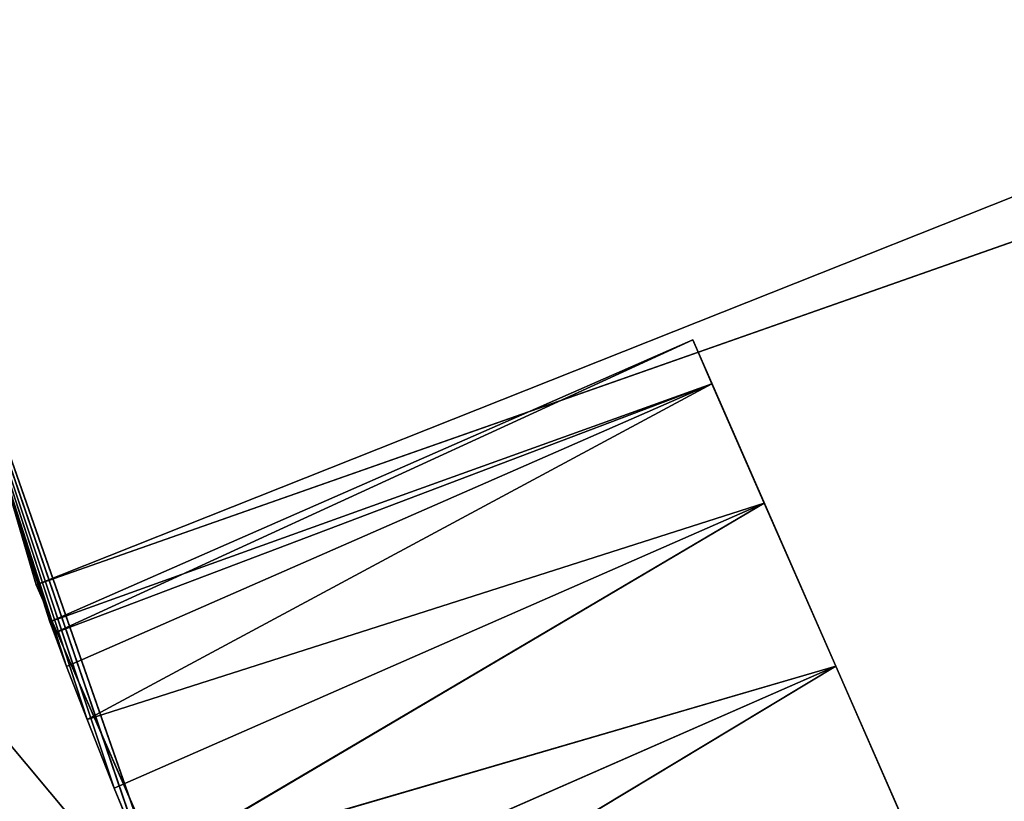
# Model space of a CAD drawing. Extents: x 396.9 to 451.9, y 0 to 55.
# Tile 5 of 256: x 399.9 to 404, y 17.7 to 21. Entities that reach past the tile are written whole.
import ezdxf

# ---------------------------------------------------------------- set-up
doc = ezdxf.new("R2010")
doc.units = 0
doc.header["$LTSCALE"] = 25.4
doc.layers.get('0').update_dxf_attribs({"color": 13, "linetype": 'CONTINUOUS'})

# ---------------------------------------------------------------- blocks, each defined once
blk = doc.blocks.new('LASER-490-8796-8797-8798_S')
at = {"color": 0}
for p, q in [((12.2904, 45.3396, 111.3072), (13.6282, 48.3909, 111.3072)), ((13.6282, 48.3909, 112.1072), (12.2904, 45.3396, 112.1072)), ((12.2904, 45.3396, 111.3072), (13.6282, 48.3909, 111.3072)), ((12.2904, 45.3396, 111.3072), (13.6282, 48.3909, 112.1072)), ((12.2904, 45.3396, 111.3072), (13.6282, 48.3909, 112.1072)), ((13.6282, 48.3909, 112.1072), (12.2904, 45.3396, 112.1072)), ((11.3538, 42.1423, 111.3072), (12.2904, 45.3396, 111.3072)), ((12.2904, 45.3396, 112.1072), (11.3538, 42.1423, 112.1072)), ((11.3538, 42.1423, 111.3072), (12.2904, 45.3396, 111.3072)), ((11.3538, 42.1423, 111.3072), (12.2904, 45.3396, 112.1072)), ((11.3538, 42.1423, 111.3072), (12.2904, 45.3396, 112.1072)), ((12.2904, 45.3396, 112.1072), (11.3538, 42.1423, 112.1072)), ((12.2904, 45.3396, 111.3072), (33.1917, 37.9946, 111.3072)), ((12.2904, 45.3396, 111.3072), (33.1917, 37.9946, 111.3072)), ((12.2904, 45.3396, 112.1072), (33.1917, 37.9946, 112.1072)), ((12.2904, 45.3396, 112.1072), (33.1917, 37.9946, 112.1072)), ((12.2904, 45.3396, 112.1072), (32.9299, 37.1387, 112.1072)), ((12.2904, 45.3396, 112.1072), (32.9299, 37.1387, 112.1072)), ((12.2904, 45.3396, 111.3072), (12.2904, 45.3396, 112.1072)), ((12.2904, 45.3396, 111.3072), (12.2904, 45.3396, 112.1072))]:
    blk.add_line(p, q, dxfattribs=at)
at = {"color": 7}
for p, q in [((13.0688, 47.2408, 42.0562), (15.6579, 45.6821, 42.1072)), ((13.0688, 47.2408, 42.0562), (15.6579, 45.6821, 42.1072)), ((15.6579, 45.6821, 39.1072), (13.069, 47.2412, 39.1584)), ((15.6579, 45.6821, 39.1072), (13.069, 47.2412, 39.1584)), ((16.2602, 47.0558, 40.6072), (15.6579, 45.6821, 40.6072)), ((16.2602, 47.0558, 40.6072), (15.6579, 45.6821, 40.6072)), ((10.1722, 43.6119, 38.1072), (12.9104, 46.8867, 38.1072)), ((10.1722, 43.6119, 38.1072), (12.9104, 46.8867, 38.1072)), ((11.5958, 43.1295, 38.1072), (12.9104, 46.8867, 38.1072)), ((12.9104, 46.8867, 114.1072), (11.5958, 43.1295, 114.1072)), ((12.9104, 46.8867, 114.1072), (11.5958, 43.1295, 114.1072)), ((11.5958, 43.1295, 38.1072), (12.9104, 46.8867, 38.1072)), ((15.6579, 45.6821, 39.1072), (12.9104, 46.8867, 39.1072)), ((15.6579, 45.6821, 39.1072), (12.9104, 46.8867, 39.1072)), ((12.9104, 46.8867, 42.1072), (15.6579, 45.6821, 42.1072)), ((12.9104, 46.8867, 42.1072), (15.6579, 45.6821, 42.1072)), ((16.1795, 46.8718, 39.8572), (15.6579, 45.6821, 40.6072)), ((16.1795, 46.8718, 39.8572), (15.6579, 45.6821, 40.6072)), ((16.1795, 46.8718, 41.3572), (15.6579, 45.6821, 40.6072)), ((16.1795, 46.8718, 41.3572), (15.6579, 45.6821, 40.6072)), ((12.757, 46.5296, 39.1584), (11.5958, 43.1295, 38.1072)), ((12.757, 46.5296, 39.1584), (11.5958, 43.1295, 38.1072)), ((12.7566, 46.5286, 42.0557), (11.5958, 43.1295, 114.1072)), ((12.7566, 46.5286, 42.0557), (11.5958, 43.1295, 114.1072)), ((12.6191, 46.1955, 39.3082), (12.757, 46.5296, 39.1584)), ((12.6191, 46.1955, 39.3082), (12.757, 46.5296, 39.1584)), ((12.7566, 46.5286, 42.0557), (12.6191, 46.1955, 41.9063)), ((12.7566, 46.5286, 42.0557), (12.6191, 46.1955, 41.9063)), ((12.7566, 46.5286, 42.0557), (15.6579, 45.6821, 42.1072)), ((12.7566, 46.5286, 42.0557), (15.6579, 45.6821, 42.1072)), ((12.7566, 46.5286, 42.0557), (15.3568, 44.9952, 41.9063)), ((12.7566, 46.5286, 42.0557), (15.3568, 44.9952, 41.9063)), ((15.6579, 45.6821, 39.1072), (12.757, 46.5296, 39.1584)), ((15.6579, 45.6821, 39.1072), (12.757, 46.5296, 39.1584)), ((15.3568, 44.9952, 39.3082), (12.757, 46.5296, 39.1584)), ((15.3568, 44.9952, 39.3082), (12.757, 46.5296, 39.1584)), ((15.6579, 45.6821, 42.1072), (15.9591, 46.369, 41.9063)), ((15.9591, 46.369, 39.3082), (15.6579, 45.6821, 39.1072)), ((15.6579, 45.6821, 40.6072), (15.9591, 46.369, 39.3082)), ((15.9591, 46.369, 39.3082), (15.6579, 45.6821, 39.1072)), ((15.6579, 45.6821, 40.6072), (15.9591, 46.369, 39.3082)), ((15.9591, 46.369, 41.9063), (15.6579, 45.6821, 40.6072)), ((15.9591, 46.369, 41.9063), (15.6579, 45.6821, 40.6072)), ((15.6579, 45.6821, 42.1072), (15.9591, 46.369, 41.9063)), ((12.6191, 46.1955, 39.3082), (11.5958, 43.1295, 38.1072)), ((12.6191, 46.1955, 39.3082), (11.5958, 43.1295, 38.1072)), ((12.6191, 46.1955, 41.9063), (11.5958, 43.1295, 114.1072)), ((12.6191, 46.1955, 41.9063), (11.5958, 43.1295, 114.1072)), ((12.5044, 45.9067, 39.5464), (12.6191, 46.1955, 39.3082)), ((12.6191, 46.1955, 41.9063), (12.5044, 45.9068, 41.6681)), ((12.5044, 45.9067, 39.5464), (12.6191, 46.1955, 39.3082)), ((12.6191, 46.1955, 41.9063), (12.5044, 45.9068, 41.6681)), ((15.3568, 44.9952, 39.3082), (12.6191, 46.1955, 39.3082)), ((15.3568, 44.9952, 39.3082), (12.6191, 46.1955, 39.3082)), ((12.6191, 46.1955, 41.9063), (15.3568, 44.9952, 41.9063)), ((12.6191, 46.1955, 41.9063), (15.3568, 44.9952, 41.9063)), ((12.5044, 45.9068, 41.6681), (11.5958, 43.1295, 114.1072)), ((12.5044, 45.9068, 41.6681), (11.5958, 43.1295, 114.1072)), ((12.5044, 45.9067, 39.5464), (11.5958, 43.1295, 38.1072)), ((12.5044, 45.9067, 39.5464), (11.5958, 43.1295, 38.1072)), ((12.5044, 45.9068, 41.6681), (12.4185, 45.6839, 41.3572)), ((12.5044, 45.9068, 41.6681), (12.4185, 45.6839, 41.3572)), ((12.4185, 45.6839, 39.8572), (12.5044, 45.9067, 39.5464)), ((12.4185, 45.6839, 39.8572), (12.5044, 45.9067, 39.5464)), ((15.3568, 44.9952, 41.9063), (12.5044, 45.9068, 41.6681)), ((12.5044, 45.9068, 41.6681), (15.1363, 44.4924, 41.3572)), ((12.5044, 45.9068, 41.6681), (15.1363, 44.4924, 41.3572)), ((15.3568, 44.9952, 41.9063), (12.5044, 45.9068, 41.6681)), ((15.3568, 44.9952, 39.3082), (12.5044, 45.9067, 39.5464)), ((15.3568, 44.9952, 39.3082), (12.5044, 45.9067, 39.5464)), ((15.1363, 44.4924, 39.8572), (12.5044, 45.9067, 39.5464)), ((15.1363, 44.4924, 39.8572), (12.5044, 45.9067, 39.5464)), ((12.4185, 45.6839, 39.8572), (11.5958, 43.1295, 38.1072)), ((12.4185, 45.6839, 39.8572), (11.5958, 43.1295, 38.1072)), ((12.4185, 45.6839, 41.3572), (11.5958, 43.1295, 114.1072)), ((12.4185, 45.6839, 41.3572), (11.5958, 43.1295, 114.1072)), ((12.3656, 45.5434, 40.2194), (12.4185, 45.6839, 39.8572)), ((12.4185, 45.6839, 41.3572), (12.3656, 45.5434, 40.9951)), ((12.3656, 45.5434, 40.2194), (12.4185, 45.6839, 39.8572)), ((12.4185, 45.6839, 41.3572), (12.3656, 45.5434, 40.9951)), ((15.1363, 44.4924, 39.8572), (12.4185, 45.6839, 39.8572)), ((15.1363, 44.4924, 39.8572), (12.4185, 45.6839, 39.8572)), ((12.4185, 45.6839, 41.3572), (15.1363, 44.4924, 41.3572)), ((12.4185, 45.6839, 41.3572), (15.1363, 44.4924, 41.3572)), ((15.0556, 44.3083, 40.6072), (15.6579, 45.6821, 40.6072)), ((15.0556, 44.3083, 40.6072), (15.6579, 45.6821, 40.6072)), ((15.6579, 45.6821, 40.6072), (15.1363, 44.4924, 39.8572)), ((15.1363, 44.4924, 41.3572), (15.6579, 45.6821, 40.6072)), ((15.1363, 44.4924, 41.3572), (15.6579, 45.6821, 40.6072)), ((15.6579, 45.6821, 40.6072), (15.1363, 44.4924, 39.8572)), ((15.6579, 45.6821, 39.1072), (15.3568, 44.9952, 39.3082)), ((15.3568, 44.9952, 41.9063), (15.6579, 45.6821, 42.1072)), ((15.3568, 44.9952, 39.3082), (15.6579, 45.6821, 40.6072)), ((15.3568, 44.9952, 39.3082), (15.6579, 45.6821, 40.6072)), ((15.6579, 45.6821, 39.1072), (15.3568, 44.9952, 39.3082)), ((15.6579, 45.6821, 40.6072), (15.3568, 44.9952, 41.9063)), ((15.3568, 44.9952, 41.9063), (15.6579, 45.6821, 42.1072)), ((15.6579, 45.6821, 40.6072), (15.3568, 44.9952, 41.9063)), ((15.6579, 45.6821, 39.1072), (15.6579, 45.6821, 40.6072)), ((15.6579, 45.6821, 39.1072), (15.6579, 45.6821, 40.6072)), ((15.6579, 45.6821, 42.1072), (15.6579, 45.6821, 40.6072)), ((15.6579, 45.6821, 42.1072), (15.6579, 45.6821, 40.6072)), ((12.3656, 45.5434, 40.2194), (11.5958, 43.1295, 38.1072)), ((12.3656, 45.5434, 40.2194), (11.5958, 43.1295, 38.1072)), ((11.5958, 43.1295, 114.1072), (12.3656, 45.5434, 40.9951)), ((11.5958, 43.1295, 38.1072), (12.3656, 45.5434, 40.9951)), ((11.5958, 43.1295, 114.1072), (12.3656, 45.5434, 40.9951)), ((11.5958, 43.1295, 38.1072), (12.3656, 45.5434, 40.9951)), ((12.3656, 45.5434, 40.9951), (12.3477, 45.4955, 40.6072)), ((12.3477, 45.4955, 40.6072), (12.3656, 45.5434, 40.2194)), ((12.3477, 45.4955, 40.6072), (12.3656, 45.5434, 40.2194)), ((12.3656, 45.5434, 40.9951), (12.3477, 45.4955, 40.6072)), ((15.1363, 44.4924, 41.3572), (12.3656, 45.5434, 40.9951)), ((12.3656, 45.5434, 40.9951), (15.0556, 44.3083, 40.6072)), ((12.3656, 45.5434, 40.9951), (15.0556, 44.3083, 40.6072)), ((12.3656, 45.5434, 40.2194), (15.1363, 44.4924, 39.8572)), ((12.3656, 45.5434, 40.2194), (15.1363, 44.4924, 39.8572)), ((15.1363, 44.4924, 41.3572), (12.3656, 45.5434, 40.9951)), ((12.3477, 45.4955, 40.6072), (11.5958, 43.1295, 38.1072)), ((12.3477, 45.4955, 40.6072), (11.5958, 43.1295, 38.1072)), ((12.3477, 45.4955, 40.6072), (15.0556, 44.3083, 40.6072)), ((12.3477, 45.4955, 40.6072), (15.0556, 44.3083, 40.6072)), ((12.3477, 45.4955, 40.6072), (15.1363, 44.4924, 39.8572)), ((12.3477, 45.4955, 40.6072), (15.1363, 44.4924, 39.8572)), ((15.3568, 44.9952, 39.3082), (15.1363, 44.4924, 39.8572)), ((15.1363, 44.4924, 41.3572), (15.3568, 44.9952, 41.9063)), ((15.3568, 44.9952, 39.3082), (15.1363, 44.4924, 39.8572)), ((15.1363, 44.4924, 41.3572), (15.3568, 44.9952, 41.9063)), ((15.0556, 44.3083, 40.6072), (15.1363, 44.4924, 41.3572)), ((15.1363, 44.4924, 39.8572), (15.0556, 44.3083, 40.6072)), ((15.0556, 44.3083, 40.6072), (15.1363, 44.4924, 41.3572)), ((15.1363, 44.4924, 39.8572), (15.0556, 44.3083, 40.6072))]:
    blk.add_line(p, q, dxfattribs=at)
at = {"color": 0}
mesh = blk.add_polyface(dxfattribs=at)
corners = [(33.6439, 38.7671, 111.3072), (15.3452, 51.246, 111.3072), (17.4132, 53.8582, 111.3072)]
mesh.append_faces([[corners[k] for k in face] for face in [(0, 1, 2)]], dxfattribs={"color": 0})
mesh = blk.add_polyface(dxfattribs=at)
corners = [(33.6439, 38.7671, 112.1072), (17.4132, 53.8582, 112.1072), (15.3452, 51.246, 112.1072)]
mesh.append_faces([[corners[k] for k in face] for face in [(0, 1, 2)]], dxfattribs={"color": 0})
mesh = blk.add_polyface(dxfattribs=at)
corners = [(33.6439, 38.7671, 111.3072), (13.6282, 48.3909, 111.3072), (15.3452, 51.246, 111.3072)]
mesh.append_faces([[corners[k] for k in face] for face in [(0, 1, 2)]], dxfattribs={"color": 0})
mesh = blk.add_polyface(dxfattribs=at)
corners = [(33.6439, 38.7671, 112.1072), (15.3452, 51.246, 112.1072), (13.6282, 48.3909, 112.1072)]
mesh.append_faces([[corners[k] for k in face] for face in [(0, 1, 2)]], dxfattribs={"color": 0})
mesh = blk.add_polyface(dxfattribs=at)
corners = [(33.1917, 37.9946, 111.3072), (12.2904, 45.3396, 111.3072), (13.6282, 48.3909, 111.3072)]
mesh.append_faces([[corners[k] for k in face] for face in [(0, 1, 2)]], dxfattribs={"color": 0})
mesh = blk.add_polyface(dxfattribs=at)
corners = [(33.1917, 37.9946, 112.1072), (13.6282, 48.3909, 112.1072), (12.2904, 45.3396, 112.1072)]
mesh.append_faces([[corners[k] for k in face] for face in [(0, 1, 2)]], dxfattribs={"color": 0})
mesh = blk.add_polyface(dxfattribs=at)
corners = [(13.6282, 48.3909, 111.3072), (12.2904, 45.3396, 111.3072), (13.6282, 48.3909, 112.1072)]
mesh.append_faces([[corners[k] for k in face] for face in [(0, 1, 2)]], dxfattribs={"color": 0})
mesh = blk.add_polyface(dxfattribs=at)
corners = [(13.6282, 48.3909, 112.1072), (12.2904, 45.3396, 111.3072), (12.2904, 45.3396, 112.1072)]
mesh.append_faces([[corners[k] for k in face] for face in [(0, 1, 2)]], dxfattribs={"color": 0})
mesh = blk.add_polyface(dxfattribs=at)
corners = [(33.6439, 38.7671, 111.3072), (33.1917, 37.9946, 111.3072), (13.6282, 48.3909, 111.3072)]
mesh.append_faces([[corners[k] for k in face] for face in [(0, 1, 2)]], dxfattribs={"color": 0})
mesh = blk.add_polyface(dxfattribs=at)
corners = [(33.6439, 38.7671, 112.1072), (13.6282, 48.3909, 112.1072), (33.1917, 37.9946, 112.1072)]
mesh.append_faces([[corners[k] for k in face] for face in [(0, 1, 2)]], dxfattribs={"color": 0})
at = {"color": 7}
mesh = blk.add_polyface(dxfattribs=at)
corners = [(12.9104, 46.8867, 38.1072), (10.1722, 43.6119, 38.1072), (11.5366, 47.489, 38.1072)]
mesh.append_faces([[corners[k] for k in face] for face in [(0, 1, 2)]], dxfattribs={"color": 7})
mesh = blk.add_polyface(dxfattribs=at)
corners = [(12.9104, 46.8867, 114.1072), (11.5366, 47.489, 114.1072), (11.5958, 43.1295, 114.1072)]
mesh.append_faces([[corners[k] for k in face] for face in [(0, 1, 2)]], dxfattribs={"color": 7})
mesh = blk.add_polyface(dxfattribs=at)
corners = [(15.6579, 45.6821, 39.1072), (12.9104, 46.8867, 39.1072), (13.069, 47.2412, 39.1584)]
mesh.append_faces([[corners[k] for k in face] for face in [(0, 1, 2)]], dxfattribs={"color": 7})
mesh = blk.add_polyface(dxfattribs=at)
corners = [(15.6579, 45.6821, 42.1072), (13.0688, 47.2408, 42.0562), (12.9104, 46.8867, 42.1072)]
mesh.append_faces([[corners[k] for k in face] for face in [(0, 1, 2)]], dxfattribs={"color": 7})
mesh = blk.add_polyface(dxfattribs=at)
corners = [(15.9591, 46.369, 41.9063), (13.0688, 47.2408, 42.0562), (15.6579, 45.6821, 42.1072)]
mesh.append_faces([[corners[k] for k in face] for face in [(0, 1, 2)]], dxfattribs={"color": 7})
mesh = blk.add_polyface(dxfattribs=at)
corners = [(15.9591, 46.369, 39.3082), (15.6579, 45.6821, 39.1072), (13.069, 47.2412, 39.1584)]
mesh.append_faces([[corners[k] for k in face] for face in [(0, 1, 2)]], dxfattribs={"color": 7})
mesh = blk.add_polyface(dxfattribs=at)
corners = [(16.2602, 47.0558, 40.6072), (15.6579, 45.6821, 40.6072), (16.1795, 46.8718, 39.8572)]
mesh.append_faces([[corners[k] for k in face] for face in [(0, 1, 2)]], dxfattribs={"color": 7})
mesh = blk.add_polyface(dxfattribs=at)
corners = [(16.2602, 47.0558, 40.6072), (16.1795, 46.8718, 41.3572), (15.6579, 45.6821, 40.6072)]
mesh.append_faces([[corners[k] for k in face] for face in [(0, 1, 2)]], dxfattribs={"color": 7})
mesh = blk.add_polyface(dxfattribs=at)
corners = [(12.9104, 46.8867, 38.1072), (11.5958, 43.1295, 38.1072), (10.1722, 43.6119, 38.1072)]
mesh.append_faces([[corners[k] for k in face] for face in [(0, 1, 2)]], dxfattribs={"color": 7})
mesh = blk.add_polyface(dxfattribs=at)
corners = [(12.9104, 46.8867, 38.1072), (12.757, 46.5296, 39.1584), (11.5958, 43.1295, 38.1072)]
mesh.append_faces([[corners[k] for k in face] for face in [(0, 1, 2)]], dxfattribs={"color": 7})
mesh = blk.add_polyface(dxfattribs=at)
corners = [(12.9104, 46.8867, 114.1072), (11.5958, 43.1295, 114.1072), (12.7566, 46.5286, 42.0557)]
mesh.append_faces([[corners[k] for k in face] for face in [(0, 1, 2)]], dxfattribs={"color": 7})
mesh = blk.add_polyface(dxfattribs=at)
corners = [(15.6579, 45.6821, 42.1072), (12.9104, 46.8867, 42.1072), (12.7566, 46.5286, 42.0557)]
mesh.append_faces([[corners[k] for k in face] for face in [(0, 1, 2)]], dxfattribs={"color": 7})
mesh = blk.add_polyface(dxfattribs=at)
corners = [(15.6579, 45.6821, 39.1072), (12.757, 46.5296, 39.1584), (12.9104, 46.8867, 39.1072)]
mesh.append_faces([[corners[k] for k in face] for face in [(0, 1, 2)]], dxfattribs={"color": 7})
mesh = blk.add_polyface(dxfattribs=at)
corners = [(16.1795, 46.8718, 39.8572), (15.6579, 45.6821, 40.6072), (15.9591, 46.369, 39.3082)]
mesh.append_faces([[corners[k] for k in face] for face in [(0, 1, 2)]], dxfattribs={"color": 7})
mesh = blk.add_polyface(dxfattribs=at)
corners = [(16.1795, 46.8718, 41.3572), (15.9591, 46.369, 41.9063), (15.6579, 45.6821, 40.6072)]
mesh.append_faces([[corners[k] for k in face] for face in [(0, 1, 2)]], dxfattribs={"color": 7})
mesh = blk.add_polyface(dxfattribs=at)
corners = [(12.757, 46.5296, 39.1584), (12.6191, 46.1955, 39.3082), (11.5958, 43.1295, 38.1072)]
mesh.append_faces([[corners[k] for k in face] for face in [(0, 1, 2)]], dxfattribs={"color": 7})
mesh = blk.add_polyface(dxfattribs=at)
corners = [(12.7566, 46.5286, 42.0557), (11.5958, 43.1295, 114.1072), (12.6191, 46.1955, 41.9063)]
mesh.append_faces([[corners[k] for k in face] for face in [(0, 1, 2)]], dxfattribs={"color": 7})
mesh = blk.add_polyface(dxfattribs=at)
corners = [(15.3568, 44.9952, 39.3082), (12.6191, 46.1955, 39.3082), (12.757, 46.5296, 39.1584)]
mesh.append_faces([[corners[k] for k in face] for face in [(0, 1, 2)]], dxfattribs={"color": 7})
mesh = blk.add_polyface(dxfattribs=at)
corners = [(15.3568, 44.9952, 41.9063), (12.7566, 46.5286, 42.0557), (12.6191, 46.1955, 41.9063)]
mesh.append_faces([[corners[k] for k in face] for face in [(0, 1, 2)]], dxfattribs={"color": 7})
mesh = blk.add_polyface(dxfattribs=at)
corners = [(15.6579, 45.6821, 42.1072), (12.7566, 46.5286, 42.0557), (15.3568, 44.9952, 41.9063)]
mesh.append_faces([[corners[k] for k in face] for face in [(0, 1, 2)]], dxfattribs={"color": 7})
mesh = blk.add_polyface(dxfattribs=at)
corners = [(15.6579, 45.6821, 39.1072), (15.3568, 44.9952, 39.3082), (12.757, 46.5296, 39.1584)]
mesh.append_faces([[corners[k] for k in face] for face in [(0, 1, 2)]], dxfattribs={"color": 7})
mesh = blk.add_polyface(dxfattribs=at)
corners = [(15.9591, 46.369, 39.3082), (15.6579, 45.6821, 40.6072), (15.6579, 45.6821, 39.1072)]
mesh.append_faces([[corners[k] for k in face] for face in [(0, 1, 2)]], dxfattribs={"color": 7})
mesh = blk.add_polyface(dxfattribs=at)
corners = [(15.9591, 46.369, 41.9063), (15.6579, 45.6821, 42.1072), (15.6579, 45.6821, 40.6072)]
mesh.append_faces([[corners[k] for k in face] for face in [(0, 1, 2)]], dxfattribs={"color": 7})
mesh = blk.add_polyface(dxfattribs=at)
corners = [(12.6191, 46.1955, 39.3082), (12.5044, 45.9067, 39.5464), (11.5958, 43.1295, 38.1072)]
mesh.append_faces([[corners[k] for k in face] for face in [(0, 1, 2)]], dxfattribs={"color": 7})
mesh = blk.add_polyface(dxfattribs=at)
corners = [(12.6191, 46.1955, 41.9063), (11.5958, 43.1295, 114.1072), (12.5044, 45.9068, 41.6681)]
mesh.append_faces([[corners[k] for k in face] for face in [(0, 1, 2)]], dxfattribs={"color": 7})
mesh = blk.add_polyface(dxfattribs=at)
corners = [(15.3568, 44.9952, 39.3082), (12.5044, 45.9067, 39.5464), (12.6191, 46.1955, 39.3082)]
mesh.append_faces([[corners[k] for k in face] for face in [(0, 1, 2)]], dxfattribs={"color": 7})
mesh = blk.add_polyface(dxfattribs=at)
corners = [(15.3568, 44.9952, 41.9063), (12.6191, 46.1955, 41.9063), (12.5044, 45.9068, 41.6681)]
mesh.append_faces([[corners[k] for k in face] for face in [(0, 1, 2)]], dxfattribs={"color": 7})
mesh = blk.add_polyface(dxfattribs=at)
corners = [(12.5044, 45.9068, 41.6681), (11.5958, 43.1295, 114.1072), (12.4185, 45.6839, 41.3572)]
mesh.append_faces([[corners[k] for k in face] for face in [(0, 1, 2)]], dxfattribs={"color": 7})
mesh = blk.add_polyface(dxfattribs=at)
corners = [(12.5044, 45.9067, 39.5464), (12.4185, 45.6839, 39.8572), (11.5958, 43.1295, 38.1072)]
mesh.append_faces([[corners[k] for k in face] for face in [(0, 1, 2)]], dxfattribs={"color": 7})
mesh = blk.add_polyface(dxfattribs=at)
corners = [(12.5044, 45.9068, 41.6681), (12.4185, 45.6839, 41.3572), (15.1363, 44.4924, 41.3572)]
mesh.append_faces([[corners[k] for k in face] for face in [(0, 1, 2)]], dxfattribs={"color": 7})
mesh = blk.add_polyface(dxfattribs=at)
corners = [(12.4185, 45.6839, 39.8572), (12.5044, 45.9067, 39.5464), (15.1363, 44.4924, 39.8572)]
mesh.append_faces([[corners[k] for k in face] for face in [(0, 1, 2)]], dxfattribs={"color": 7})
mesh = blk.add_polyface(dxfattribs=at)
corners = [(15.3568, 44.9952, 41.9063), (12.5044, 45.9068, 41.6681), (15.1363, 44.4924, 41.3572)]
mesh.append_faces([[corners[k] for k in face] for face in [(0, 1, 2)]], dxfattribs={"color": 7})
mesh = blk.add_polyface(dxfattribs=at)
corners = [(15.3568, 44.9952, 39.3082), (15.1363, 44.4924, 39.8572), (12.5044, 45.9067, 39.5464)]
mesh.append_faces([[corners[k] for k in face] for face in [(0, 1, 2)]], dxfattribs={"color": 7})
mesh = blk.add_polyface(dxfattribs=at)
corners = [(12.4185, 45.6839, 39.8572), (12.3656, 45.5434, 40.2194), (11.5958, 43.1295, 38.1072)]
mesh.append_faces([[corners[k] for k in face] for face in [(0, 1, 2)]], dxfattribs={"color": 7})
mesh = blk.add_polyface(dxfattribs=at)
corners = [(12.4185, 45.6839, 41.3572), (11.5958, 43.1295, 114.1072), (12.3656, 45.5434, 40.9951)]
mesh.append_faces([[corners[k] for k in face] for face in [(0, 1, 2)]], dxfattribs={"color": 7})
mesh = blk.add_polyface(dxfattribs=at)
corners = [(12.3656, 45.5434, 40.2194), (12.4185, 45.6839, 39.8572), (15.1363, 44.4924, 39.8572)]
mesh.append_faces([[corners[k] for k in face] for face in [(0, 1, 2)]], dxfattribs={"color": 7})
mesh = blk.add_polyface(dxfattribs=at)
corners = [(12.4185, 45.6839, 41.3572), (12.3656, 45.5434, 40.9951), (15.1363, 44.4924, 41.3572)]
mesh.append_faces([[corners[k] for k in face] for face in [(0, 1, 2)]], dxfattribs={"color": 7})
mesh = blk.add_polyface(dxfattribs=at)
corners = [(15.6579, 45.6821, 40.6072), (15.1363, 44.4924, 41.3572), (15.0556, 44.3083, 40.6072)]
mesh.append_faces([[corners[k] for k in face] for face in [(0, 1, 2)]], dxfattribs={"color": 7})
mesh = blk.add_polyface(dxfattribs=at)
corners = [(15.6579, 45.6821, 40.6072), (15.0556, 44.3083, 40.6072), (15.1363, 44.4924, 39.8572)]
mesh.append_faces([[corners[k] for k in face] for face in [(0, 1, 2)]], dxfattribs={"color": 7})
mesh = blk.add_polyface(dxfattribs=at)
corners = [(15.6579, 45.6821, 40.6072), (15.1363, 44.4924, 39.8572), (15.3568, 44.9952, 39.3082)]
mesh.append_faces([[corners[k] for k in face] for face in [(0, 1, 2)]], dxfattribs={"color": 7})
mesh = blk.add_polyface(dxfattribs=at)
corners = [(15.6579, 45.6821, 40.6072), (15.3568, 44.9952, 41.9063), (15.1363, 44.4924, 41.3572)]
mesh.append_faces([[corners[k] for k in face] for face in [(0, 1, 2)]], dxfattribs={"color": 7})
mesh = blk.add_polyface(dxfattribs=at)
corners = [(15.6579, 45.6821, 40.6072), (15.3568, 44.9952, 39.3082), (15.6579, 45.6821, 39.1072)]
mesh.append_faces([[corners[k] for k in face] for face in [(0, 1, 2)]], dxfattribs={"color": 7})
mesh = blk.add_polyface(dxfattribs=at)
corners = [(15.6579, 45.6821, 42.1072), (15.3568, 44.9952, 41.9063), (15.6579, 45.6821, 40.6072)]
mesh.append_faces([[corners[k] for k in face] for face in [(0, 1, 2)]], dxfattribs={"color": 7})
mesh = blk.add_polyface(dxfattribs=at)
corners = [(12.3656, 45.5434, 40.2194), (12.3477, 45.4955, 40.6072), (11.5958, 43.1295, 38.1072)]
mesh.append_faces([[corners[k] for k in face] for face in [(0, 1, 2)]], dxfattribs={"color": 7})
mesh = blk.add_polyface(dxfattribs=at)
corners = [(12.3656, 45.5434, 40.9951), (11.5958, 43.1295, 114.1072), (11.5958, 43.1295, 38.1072)]
mesh.append_faces([[corners[k] for k in face] for face in [(0, 1, 2)]], dxfattribs={"color": 7})
mesh = blk.add_polyface(dxfattribs=at)
corners = [(12.3656, 45.5434, 40.9951), (11.5958, 43.1295, 38.1072), (12.3477, 45.4955, 40.6072)]
mesh.append_faces([[corners[k] for k in face] for face in [(0, 1, 2)]], dxfattribs={"color": 7})
mesh = blk.add_polyface(dxfattribs=at)
corners = [(12.3656, 45.5434, 40.9951), (12.3477, 45.4955, 40.6072), (15.0556, 44.3083, 40.6072)]
mesh.append_faces([[corners[k] for k in face] for face in [(0, 1, 2)]], dxfattribs={"color": 7})
mesh = blk.add_polyface(dxfattribs=at)
corners = [(12.3477, 45.4955, 40.6072), (12.3656, 45.5434, 40.2194), (15.1363, 44.4924, 39.8572)]
mesh.append_faces([[corners[k] for k in face] for face in [(0, 1, 2)]], dxfattribs={"color": 7})
mesh = blk.add_polyface(dxfattribs=at)
corners = [(15.1363, 44.4924, 41.3572), (12.3656, 45.5434, 40.9951), (15.0556, 44.3083, 40.6072)]
mesh.append_faces([[corners[k] for k in face] for face in [(0, 1, 2)]], dxfattribs={"color": 7})
mesh = blk.add_polyface(dxfattribs=at)
corners = [(12.3477, 45.4955, 40.6072), (15.1363, 44.4924, 39.8572), (15.0556, 44.3083, 40.6072)]
mesh.append_faces([[corners[k] for k in face] for face in [(0, 1, 2)]], dxfattribs={"color": 7})
at = {"color": 0}
mesh = blk.add_polyface(dxfattribs=at)
corners = [(33.1917, 37.9946, 111.3072), (11.3538, 42.1423, 111.3072), (12.2904, 45.3396, 111.3072)]
mesh.append_faces([[corners[k] for k in face] for face in [(0, 1, 2)]], dxfattribs={"color": 0})
mesh = blk.add_polyface(dxfattribs=at)
corners = [(32.9299, 37.1387, 112.1072), (12.2904, 45.3396, 112.1072), (11.3538, 42.1423, 112.1072)]
mesh.append_faces([[corners[k] for k in face] for face in [(0, 1, 2)]], dxfattribs={"color": 0})
mesh = blk.add_polyface(dxfattribs=at)
corners = [(12.2904, 45.3396, 111.3072), (11.3538, 42.1423, 111.3072), (12.2904, 45.3396, 112.1072)]
mesh.append_faces([[corners[k] for k in face] for face in [(0, 1, 2)]], dxfattribs={"color": 0})
mesh = blk.add_polyface(dxfattribs=at)
corners = [(12.2904, 45.3396, 112.1072), (11.3538, 42.1423, 111.3072), (11.3538, 42.1423, 112.1072)]
mesh.append_faces([[corners[k] for k in face] for face in [(0, 1, 2)]], dxfattribs={"color": 0})
mesh = blk.add_polyface(dxfattribs=at)
corners = [(33.1917, 37.9946, 112.1072), (12.2904, 45.3396, 112.1072), (32.9299, 37.1387, 112.1072)]
mesh.append_faces([[corners[k] for k in face] for face in [(0, 1, 2)]], dxfattribs={"color": 0})

msp = doc.modelspace()

# ---------------------------------------------------------------- block references
at = {"color": 0, "extrusion": (0, -4.996e-16, -1), "rotation": 180}
msp.add_blockref('LASER-490-8796-8797-8798_S', (-387.6501, 63.9256, -2307.0628), dxfattribs=at)

doc.saveas('drawing.dxf')
